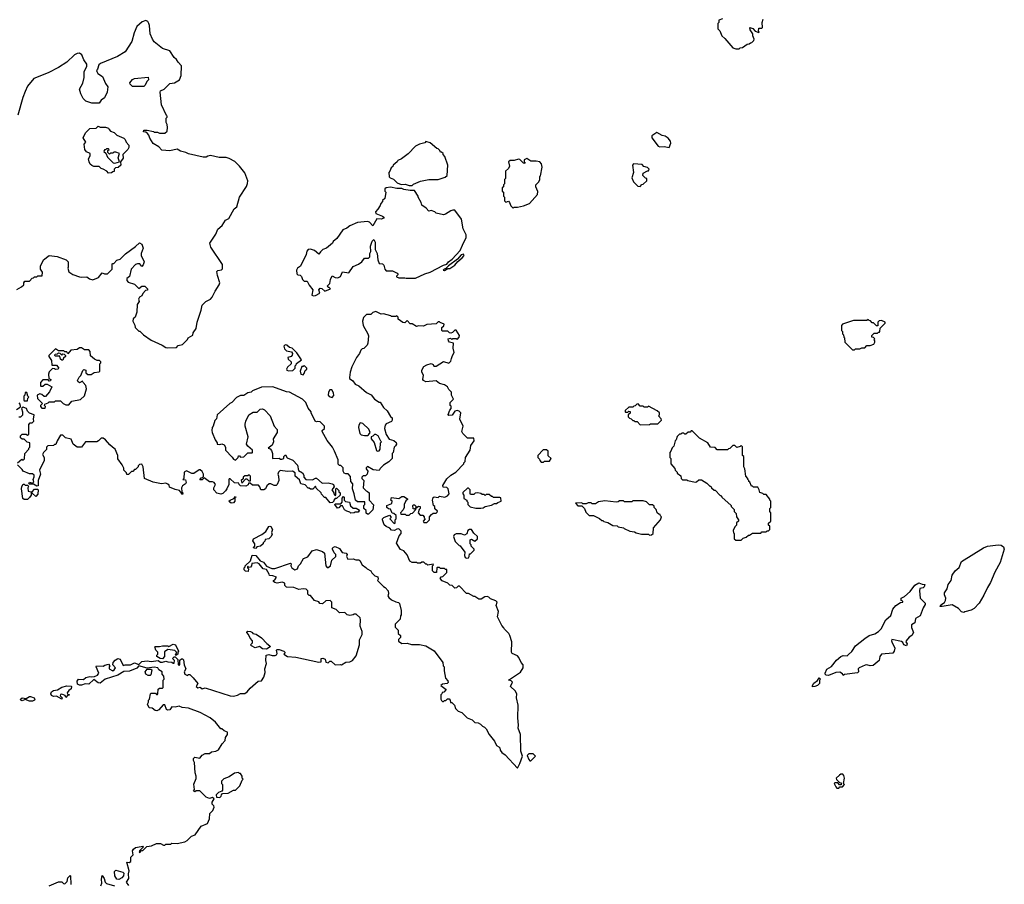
# Model space of a CAD drawing. Extents: x 2220520 to 2384350, y 721165 to 893491.
# Tile 155 of 256: x 2339351 to 2348815, y 773505 to 781811. Entities that reach past the tile are written whole.
import ezdxf

# ---------------------------------------------------------------- set-up
doc = ezdxf.new("R2010")
doc.units = 0

msp = doc.modelspace()

# ---------------------------------------------------------------- linework, layer by layer
at = {"layer": '0CON20XD'}
for points in [[(2340205, 779380), (2340240, 779415), (2340240, 779465), (2340245, 779470), (2340255, 779470), (2340285, 779500), (2340318.3, 779511.7), (2340367, 779563), (2340465, 779632.5), (2340503, 779667), (2340526.4, 779656.4), (2340536.7, 779615), (2340520, 779565), (2340520, 779545), (2340547.5, 779485), (2340537.5, 779455), (2340525, 779440), (2340507, 779467), (2340485, 779467.5), (2340465, 779460), (2340422.5, 779415), (2340407, 779343), (2340380, 779325), (2340380, 779305), (2340395, 779290), (2340455, 779270), (2340495, 779230), (2340525, 779252.5), (2340545, 779252.5), (2340555, 779250), (2340580, 779225), (2340578.3, 779211.7), (2340561.7, 779208.3), (2340535, 779180), (2340525, 779160), (2340503.6, 779146.4), (2340493, 779127), (2340500, 779105), (2340480, 779075), (2340477, 779003), (2340460, 778955), (2340443, 778937), (2340440, 778915), (2340457, 778877), (2340460, 778855), (2340495, 778820), (2340505, 778820), (2340540, 778785), (2340615, 778733.3), (2340720, 778685), (2340755, 778662.5), (2340775, 778657.5), (2340857, 778663), (2340875, 778680), (2340915, 778690), (2340965, 778740), (2340970, 778755), (2341015, 778780), (2341018.3, 778801.7), (2341047.5, 778845), (2341057.5, 778905), (2341095, 779020), (2341105, 779070), (2341140, 779105), (2341185, 779126.7), (2341202.5, 779145), (2341230, 779205), (2341270, 779265), (2341276, 779285), (2341251.4, 779355), (2341247, 779393), (2341255, 779402.5), (2341291.7, 779408.3), (2341300.7, 779419.3), (2341299.5, 779459.5), (2341187.5, 779625), (2341177.5, 779665), (2341235, 779750), (2341255, 779800), (2341296.4, 779833.6), (2341330, 779885), (2341360, 779900), (2341412.5, 779995), (2341437.5, 780015), (2341462.5, 780105), (2341531.7, 780208.3), (2341541.7, 780238.3), (2341542.5, 780265), (2341515, 780340), (2341463, 780403), (2341419.3, 780449.3), (2341365, 780477.5), (2341335, 780487.5), (2341268.3, 780488.3), (2341185, 780507.5), (2341158.3, 780501.7), (2341145, 780490), (2341115, 780490), (2340975, 780522.5), (2340947, 780537), (2340898.3, 780548.3), (2340865, 780567.5), (2340795, 780552.5), (2340718.3, 780558.3), (2340689.3, 780589.3), (2340633.6, 780623.6), (2340603.3, 780673.3), (2340593.6, 780703.6), (2340579.3, 780719.3), (2340565, 780730), (2340540, 780735), (2340545, 780750), (2340575, 780750), (2340637, 780737), (2340645, 780730), (2340675, 780730), (2340695, 780720), (2340745, 780720), (2340768.3, 780741.7), (2340772.5, 780775), (2340770, 780805), (2340760, 780825), (2340760, 780865), (2340770, 780875), (2340770, 780885), (2340761.7, 780891.7), (2340713, 780993), (2340700, 781115), (2340703.3, 781126.7), (2340740, 781145), (2340793, 781197), (2340840, 781205), (2340886.4, 781233.6), (2340903.3, 781275), (2340907.7, 781367.7), (2340875, 781402.5), (2340859.3, 781429.3), (2340837, 781447), (2340795, 781512.5), (2340723.9, 781533.9), (2340645, 781597.5), (2340626.7, 781625), (2340606.2, 781675), (2340600, 781755), (2340593.3, 781775), (2340583, 781793), (2340565, 781802.5), (2340529.3, 781790.7), (2340476.7, 781745), (2340450, 781685), (2340428, 781602), (2340365, 781502.5), (2340290.7, 781459.3), (2340128.3, 781391.7), (2340113, 781377), (2340100, 781335), (2340090, 781325), (2340093, 781313), (2340103.6, 781293.6), (2340147.5, 781265), (2340175, 781200), (2340200, 781165), (2340192.5, 781115), (2340165, 781060), (2340135, 781040), (2340115, 781010), (2340045, 781010), (2339988.3, 781028.3), (2339960, 781055), (2339938.3, 781098.3), (2339927.5, 781145), (2339957, 781203), (2339970, 781255), (2339972.5, 781315), (2339997, 781363), (2339997.5, 781385), (2339967.5, 781425), (2339947.5, 781475), (2339925, 781490), (2339905, 781487.5), (2339877, 781473), (2339805, 781402.5), (2339725, 781351.2), (2339625, 781301.2), (2339487.5, 781245), (2339426.4, 781173.6), (2339402.5, 781122.5), (2339380, 781065), (2339332.5, 780895)], [(2346105, 781820), (2346071.7, 781808.3), (2346070, 781785), (2346060, 781775), (2346060, 781725), (2346080, 781705), (2346100, 781655), (2346129.3, 781629.3), (2346205, 781540), (2346235, 781530), (2346265, 781530)], [(2346265, 781530), (2346275, 781540), (2346300, 781545), (2346343, 781577), (2346361.7, 781578.3), (2346375, 781590), (2346388.3, 781591.7), (2346408.3, 781611.7), (2346410, 781625), (2346397.5, 781655), (2346396.4, 781676.4), (2346372.5, 781715), (2346370, 781735), (2346398.3, 781728.3), (2346421.7, 781701.7), (2346455, 781690), (2346460, 781695), (2346452.5, 781702.5), (2346455, 781730), (2346485, 781730), (2346490, 781735), (2346487.5, 781785), (2346497.5, 781815)], [(2340545, 781170), (2340435, 781170), (2340411.7, 781191.7), (2340410, 781205), (2340435, 781237.5), (2340455, 781247.5), (2340585, 781260), (2340590, 781235), (2340571.7, 781218.3), (2340558.3, 781181.7), (2340545, 781170)], [(2340205, 780337.5), (2340187.5, 780355), (2340155, 780376.7), (2340133, 780383), (2340115, 780400), (2340065, 780402.5), (2340045, 780410), (2340027.5, 780425), (2340017.5, 780445), (2340012.5, 780475), (2340030, 780505), (2340030, 780525), (2339993.6, 780543.6), (2339977.5, 780565), (2339970, 780615), (2339987.5, 780635), (2339962.5, 780675), (2339983.9, 780726.1), (2340025, 780767.5), (2340085, 780770), (2340105, 780790), (2340125, 780780), (2340175, 780780), (2340205, 780770), (2340210, 780755), (2340225, 780740), (2340258.3, 780728.3), (2340285, 780702.5), (2340353, 780673), (2340365, 780660), (2340374.2, 780634.2), (2340400, 780605), (2340400, 780585), (2340390, 780565), (2340343, 780517), (2340345, 780480), (2340320, 780445), (2340322.5, 780415), (2340297, 780393), (2340271.7, 780388.3), (2340260, 780375), (2340258.3, 780351.7), (2340245, 780350), (2340235, 780340), (2340205, 780337.5)], [(2345595, 780582.5), (2345610, 780625), (2345605.9, 780645.9), (2345584.1, 780674.1), (2345555, 780693.3), (2345525, 780700), (2345475, 780726.7), (2345427.5, 780695), (2345426.7, 780675), (2345487.5, 780595), (2345505, 780588.8), (2345545, 780593.8), (2345595, 780582.5)], [(2343095, 780217.5), (2343125, 780220), (2343135, 780230), (2343205, 780260), (2343285, 780276.7), (2343375, 780277.5), (2343441.7, 780298.3), (2343460, 780315), (2343467.5, 780415), (2343437, 780497), (2343420, 780515), (2343420, 780525), (2343405, 780540), (2343395, 780540), (2343390, 780555), (2343375, 780570), (2343360, 780575), (2343295, 780630), (2343255, 780640), (2343245, 780630), (2343193, 780617), (2343155, 780597.5), (2343086.4, 780523.6), (2343020, 780475), (2342985, 780460), (2342980, 780445), (2342940, 780415), (2342938.3, 780401.7), (2342921.7, 780388.3), (2342910, 780355), (2342900, 780345), (2342902.5, 780302.5), (2342911.7, 780291.7), (2342945, 780280), (2342980, 780245), (2343017, 780227), (2343055, 780230), (2343095, 780217.5)], [(2340265, 780432.5), (2340310, 780445), (2340297.5, 780485), (2340310, 780525), (2340275, 780540), (2340255, 780540), (2340245, 780530), (2340225, 780530), (2340215, 780520), (2340200, 780535), (2340200, 780555), (2340210, 780565), (2340205, 780570), (2340185, 780570), (2340175, 780560), (2340165, 780560), (2340160, 780545), (2340178.3, 780528.3), (2340195, 780490), (2340250, 780435), (2340265, 780432.5)], [(2344095, 780000), (2344105, 780010), (2344135, 780010), (2344195, 780022.5), (2344250, 780045), (2344328.3, 780131.7), (2344331.7, 780161.7), (2344312.5, 780205), (2344312.5, 780225), (2344340, 780255), (2344350, 780275), (2344350, 780305), (2344357, 780313), (2344372.5, 780395), (2344367, 780427), (2344350, 780445), (2344315, 780452.5), (2344263, 780453), (2344225, 780476.7), (2344200, 780465), (2344200, 780445), (2344210, 780435), (2344205, 780430), (2344193.6, 780433.6), (2344157, 780467), (2344145, 780470), (2344105, 780460), (2344065, 780460), (2344050, 780445), (2344057.5, 780405), (2344048.3, 780381.7), (2344020, 780355), (2344020, 780285), (2344012.5, 780275), (2344010, 780235), (2344000, 780225), (2344000, 780205), (2343990, 780195), (2343990, 780165), (2344000, 780155), (2344000, 780115), (2344010, 780105), (2344011.7, 780071.7), (2344025, 780060), (2344048.3, 780068.3), (2344060, 780055), (2344071.7, 780021.7), (2344095, 780000)], [(2345315, 780210), (2345331.7, 780228.3), (2345345, 780230), (2345380, 780265), (2345380, 780285), (2345365, 780290), (2345340, 780315), (2345343.3, 780336.7), (2345385, 780360), (2345395, 780360), (2345400, 780375), (2345385, 780390), (2345351.7, 780401.7), (2345335, 780420), (2345252.5, 780427.5), (2345240, 780415), (2345250, 780345), (2345233.6, 780293.6), (2345250, 780255), (2345291.7, 780211.7), (2345315, 780210)], [(2342175, 779157.5), (2342195, 779163.3), (2342237.5, 779185), (2342227.5, 779215), (2342238.3, 779231.7), (2342255, 779230), (2342285, 779203.3), (2342340, 779225), (2342325, 779240), (2342315, 779240), (2342310, 779255), (2342331.7, 779278.3), (2342337.5, 779315), (2342355, 779350), (2342385, 779333.3), (2342408.3, 779331.7), (2342436, 779344), (2342455, 779390), (2342515, 779380), (2342555, 779440), (2342607, 779463), (2342640, 779485), (2342665, 779520), (2342705, 779520), (2342717, 779533), (2342717.5, 779565), (2342727.5, 779585), (2342723.6, 779636.4), (2342740, 779685), (2342755, 779700), (2342767.5, 779675), (2342767.5, 779605), (2342786.4, 779566.4), (2342793.3, 779505), (2342805, 779470), (2342840, 779465), (2342851.7, 779451.7), (2342860, 779415), (2342875, 779400), (2342935, 779397.5), (2342980, 779375), (2342990, 779365), (2342971.7, 779348.3), (2342971.7, 779341.7), (2342995, 779332.5), (2343053, 779333), (2343065, 779327.5), (2343155, 779328.8), (2343245, 779371.2), (2343295, 779386.2), (2343425, 779453.8), (2343457.5, 779462.5), (2343474.1, 779485.9), (2343508, 779512), (2343586.2, 779593.8), (2343606, 779644), (2343641.7, 779718.3), (2343642.5, 779745), (2343613.6, 779803.6), (2343597.5, 779895), (2343535, 779980), (2343515, 779982.5), (2343495, 779976.7), (2343445, 779942.5), (2343425, 779937.5), (2343353, 779953), (2343340, 779965), (2343307, 779977), (2343283, 779973), (2343259.3, 779999.3), (2343215, 780030), (2343210, 780055), (2343182.5, 780105), (2343182.5, 780115), (2343145, 780170), (2343105, 780170), (2343045, 780180.8), (2343025, 780190), (2342975, 780188.8), (2342915, 780202.5), (2342875, 780197.5), (2342860, 780185), (2342860, 780165), (2342870, 780155), (2342860, 780095), (2342840, 780075), (2342840, 780065), (2342823, 780047), (2342817.5, 780025), (2342795, 779990), (2342770, 779965), (2342775, 779950), (2342840, 779925), (2342850, 779915), (2342850, 779905), (2342825.9, 779894.1), (2342785, 779897.5), (2342745, 779830), (2342713.3, 779865), (2342695, 779873.8), (2342597, 779863), (2342525, 779832.5), (2342495, 779807.5), (2342457, 779793), (2342399.3, 779710.7), (2342365, 779680), (2342356.4, 779663.6), (2342300, 779615), (2342265, 779602.5), (2342241.7, 779581.7), (2342225, 779560), (2342185, 779593.3), (2342145, 779606.7), (2342125, 779603.3), (2342112.3, 779587.7), (2342103.3, 779555), (2342050, 779445), (2342022.5, 779425), (2342012.5, 779405), (2342015, 779370), (2342025, 779360), (2342048.3, 779358.3), (2342060, 779345), (2342070, 779315), (2342085, 779300), (2342115, 779300), (2342135, 779260), (2342170, 779215), (2342160, 779165), (2342175, 779157.5)], [(2339325, 779220), (2339370, 779245), (2339390, 779265), (2339390, 779285), (2339401.7, 779298.3), (2339445, 779300), (2339471.7, 779328.3), (2339485, 779330), (2339495, 779340), (2339515, 779340), (2339525, 779350), (2339568.3, 779351.7), (2339570, 779385), (2339550, 779415), (2339550, 779445), (2339580, 779505), (2339633.6, 779546.4), (2339710, 779535), (2339797.5, 779505), (2339817.5, 779485), (2339817.5, 779435), (2339812.5, 779425), (2339825, 779390), (2339863, 779363), (2339925, 779342.5), (2339945, 779337.5), (2339995, 779342.5), (2340023.3, 779323.3), (2340055, 779312.5), (2340110, 779335), (2340145, 779380), (2340165, 779370), (2340195, 779370), (2340205, 779380)], [(2343435, 779403.3), (2343465, 779420), (2343485, 779422.5), (2343535, 779452.5), (2343561.2, 779488.8), (2343605, 779522.5), (2343622.5, 779545), (2343618.3, 779558.3), (2343595, 779552.5), (2343559.3, 779510.7), (2343471.7, 779448.3), (2343448.3, 779421.7), (2343430, 779415), (2343420, 779405), (2343435, 779403.3)], [(2343957, 774827), (2343967, 774817), (2343970, 774795), (2343985, 774770), (2344018.3, 774748.3), (2344135, 774620), (2344160, 774665), (2344182.5, 774735), (2344168.8, 774785), (2344163.3, 774945), (2344142.5, 775005), (2344146.7, 775035), (2344140, 775105), (2344143.3, 775225), (2344126.7, 775295), (2344130, 775335), (2344112.5, 775365), (2344070, 775405), (2344087, 775447), (2344075, 775460), (2344050, 775465), (2344166.4, 775543.6), (2344190, 775585), (2344190, 775615), (2344170, 775635), (2344150, 775685), (2344135, 775700), (2344085, 775722.5), (2344077.5, 775735), (2344082.5, 775835), (2344062.5, 775895), (2344053, 775913), (2344010, 775955), (2344005, 775970), (2343985, 775990), (2343943.3, 776075), (2343952.5, 776125), (2343932.5, 776185), (2343940, 776215), (2343927, 776227), (2343875, 776247.5), (2343860, 776265), (2343845, 776270), (2343823, 776267), (2343787, 776243), (2343763, 776243), (2343725, 776270), (2343715, 776270), (2343665, 776300), (2343645, 776300), (2343578.3, 776368.3), (2343565, 776370), (2343548.3, 776351.7), (2343535, 776350), (2343507, 776377), (2343485, 776380), (2343467, 776397), (2343411.7, 776421.7), (2343391.7, 776441.7), (2343401.7, 776458.3), (2343418.3, 776461.7), (2343458.3, 776501.7), (2343458.3, 776528.3), (2343445, 776530), (2343435, 776540), (2343395, 776540), (2343385, 776550), (2343365, 776550), (2343360, 776545), (2343358.3, 776501.7), (2343335, 776500), (2343320, 776515), (2343320, 776565), (2343330, 776575), (2343325, 776580), (2343275, 776570), (2343265, 776580), (2343255, 776580), (2343235, 776600), (2343215, 776600), (2343205, 776590), (2343175, 776590), (2343165, 776597.5), (2343125, 776597.5), (2343100.7, 776610.7), (2343075, 776670), (2343045, 776707.5), (2343010.7, 776720.7), (2342973, 776783), (2342998.3, 776851.7), (2343017.5, 776875), (2343018.3, 776898.3), (2342995, 776920), (2342975, 776917.5), (2342955, 776902.5), (2342925, 776907.5), (2342910, 776925), (2342872.7, 776942.7), (2342855, 776960), (2342840, 777005), (2342840, 777015), (2342851.7, 777028.3), (2342905, 777050), (2342920, 777035), (2342920, 777025), (2342910, 777015), (2342951.7, 776971.7), (2342960, 776975), (2342960, 777005), (2342970, 777015), (2342968.3, 777048.3), (2342948.3, 777068.3), (2342931.7, 777071.7), (2342915, 777110), (2342895, 777112.5), (2342880, 777125), (2342880, 777145), (2342927, 777163), (2342930, 777185), (2342920, 777195), (2342925, 777220), (2342995, 777212.5), (2343025, 777230), (2343045, 777230), (2343078.3, 777208.3), (2343078.3, 777201.7), (2343061.7, 777188.3), (2343047.5, 777155), (2343047.5, 777125), (2343038.3, 777101.7), (2343010, 777075), (2343015, 777060), (2343055, 777060), (2343065, 777050), (2343095, 777050), (2343111.7, 777068.3), (2343128.3, 777071.7), (2343160, 777105), (2343160, 777120), (2343145, 777110), (2343131.7, 777111.7), (2343130, 777145), (2343135, 777150), (2343145, 777150), (2343158.3, 777138.3), (2343160, 777120), (2343183, 777137), (2343200, 777135), (2343200, 777115), (2343190, 777105), (2343180, 777075), (2343201.7, 777051.7), (2343225, 777050), (2343240, 777035), (2343240, 777025), (2343250, 777015), (2343230, 776995), (2343235, 776980), (2343265, 776980), (2343290, 777005), (2343290, 777035), (2343310.7, 777059.3), (2343325, 777070), (2343355, 777070), (2343365, 777080), (2343368.3, 777088.3), (2343341.7, 777111.7), (2343340, 777135), (2343330, 777145), (2343317.5, 777195), (2343325, 777220), (2343335, 777227.5), (2343375, 777220), (2343385, 777232.5), (2343436.1, 777223.9), (2343463.3, 777236.7), (2343480, 777255), (2343470, 777305), (2343457, 777317), (2343420, 777320), (2343417.5, 777335), (2343458.3, 777401.7), (2343494.2, 777435.8), (2343542.5, 777465), (2343620, 777545), (2343620, 777555), (2343631.7, 777568.3), (2343637.5, 777605), (2343680, 777675), (2343688.3, 777721.7), (2343720, 777765), (2343715, 777790), (2343655, 777790), (2343610, 777835), (2343602.5, 777855), (2343612.5, 777905), (2343582.5, 777975), (2343590, 778035), (2343575, 778050), (2343555, 778057.5), (2343535, 778050), (2343507, 778013), (2343475, 778010), (2343468.3, 778018.3), (2343485, 778060), (2343500, 778075), (2343497, 778097), (2343490, 778105), (2343490, 778135), (2343520, 778165), (2343502.5, 778205), (2343501.7, 778231.7), (2343475, 778260), (2343462.5, 778285), (2343435, 778303.3), (2343385, 778316.7), (2343355, 778341.2), (2343255, 778332.5), (2343233.6, 778343.6), (2343227.5, 778355), (2343232.5, 778395), (2343217.5, 778425), (2343217, 778443), (2343235, 778480), (2343263, 778497), (2343305, 778507.5), (2343325, 778500), (2343333, 778483), (2343355, 778482.5), (2343425, 778527.5), (2343477, 778513), (2343495, 778530), (2343503, 778557), (2343510, 778585), (2343527.5, 778615), (2343517.5, 778655), (2343520, 778705), (2343483.6, 778713.6), (2343473.3, 778725), (2343470, 778745), (2343491.7, 778751.7), (2343505, 778740), (2343515, 778750), (2343545, 778750), (2343555, 778740), (2343575, 778760), (2343577, 778777), (2343545, 778830), (2343535, 778830), (2343510, 778805), (2343495, 778800), (2343483, 778803), (2343465, 778820), (2343415, 778820), (2343410, 778825), (2343410, 778855), (2343428.3, 778871.7), (2343430, 778885), (2343391.7, 778901.7), (2343385, 778910), (2343375, 778910), (2343355, 778890), (2343265, 778882.5), (2343231.7, 778868.3), (2343185, 778870), (2343165, 778862.5), (2343125, 778890), (2343105, 778890), (2343075, 778920), (2343051.7, 778898.3), (2343035, 778902.5), (2342990, 778935), (2342990, 778955), (2342975, 778967.5), (2342965, 778960), (2342925, 778960), (2342917, 778967), (2342846.7, 778986.7), (2342825, 778983.3), (2342775, 779007.5), (2342745, 779000), (2342725, 778980), (2342685, 778980), (2342655, 778950), (2342647.5, 778915), (2342653.6, 778873.6), (2342697.5, 778795), (2342702.5, 778775), (2342697, 778703), (2342690, 778685), (2342658.3, 778651.7), (2342641.7, 778648.3), (2342630, 778635), (2342617, 778603), (2342587.5, 778565), (2342543.3, 778475), (2342527.5, 778425), (2342520, 778375), (2342522.5, 778365), (2342551.7, 778341.7), (2342575, 778310), (2342610, 778295), (2342685, 778230), (2342728.3, 778208.3), (2342760, 778165), (2342805, 778137.5), (2342816.7, 778136.7), (2342847, 778087), (2342883.3, 778055), (2342915, 778000), (2342930, 777985), (2342930, 777965), (2342925, 777950), (2342875, 777927.5), (2342862.5, 777915), (2342856.7, 777885), (2342873.3, 777825), (2342901.7, 777781.7), (2342948.3, 777768.3), (2342968.3, 777748.3), (2342972.5, 777735), (2342963.6, 777716.4), (2342950, 777705), (2342940, 777655), (2342930, 777645), (2342930, 777595), (2342900, 777565), (2342847, 777533), (2342815, 777500), (2342805, 777480), (2342748.3, 777488.3), (2342695, 777520), (2342680, 777505), (2342680, 777495), (2342697.5, 777475), (2342692.5, 777445), (2342675, 777430), (2342651.7, 777428.3), (2342640, 777415), (2342640, 777405), (2342660, 777385), (2342653, 777313), (2342680, 777285), (2342695, 777280), (2342710, 777265), (2342710, 777195), (2342751.7, 777151.7), (2342747, 777103), (2342705, 777060), (2342695, 777060), (2342681.7, 777071.7), (2342680, 777095), (2342660, 777115), (2342660, 777145), (2342670, 777155), (2342668.3, 777178.3), (2342598.3, 777178.3), (2342577.5, 777195), (2342567.5, 777255), (2342550, 777305), (2342551.7, 777351.7), (2342532.5, 777375), (2342531.7, 777421.7), (2342507, 777447), (2342485, 777447.5), (2342470, 777455), (2342460, 777475), (2342460, 777505), (2342438.3, 777528.3), (2342425, 777530), (2342411.7, 777541.7), (2342411.7, 777581.7), (2342377.5, 777665), (2342357.5, 777705), (2342305, 777770), (2342260, 777855), (2342260, 777865), (2342280, 777885), (2342280, 777905), (2342238.3, 777948.3), (2342215, 777952.5), (2342205, 777947.5), (2342192.5, 777955), (2342153.3, 778033.3), (2342152.5, 778045), (2342125, 778080), (2342102.5, 778135), (2342070, 778165), (2341945, 778232.5), (2341915, 778237.5), (2341783, 778283), (2341675, 778282.5), (2341590, 778245), (2341577, 778233), (2341543, 778227), (2341505, 778200), (2341475, 778202.5), (2341435, 778182.5), (2341390, 778135), (2341370, 778125), (2341250, 778015), (2341241.7, 777978.3), (2341228.3, 777961.7), (2341210, 777905), (2341200, 777895), (2341197.5, 777865), (2341200, 777845), (2341230, 777775), (2341250, 777745), (2341250, 777735), (2341275, 777730), (2341295, 777737.5), (2341316.4, 777726.4), (2341330, 777705), (2341330, 777675), (2341395, 777610), (2341405, 777590), (2341425, 777580), (2341450, 777605), (2341455, 777620), (2341465, 777620), (2341475, 777610), (2341507, 777613), (2341545, 777650), (2341585, 777650), (2341590, 777655), (2341590, 777675), (2341543.6, 777713.6), (2341532.5, 777735), (2341546.4, 777803.6), (2341517.5, 777905), (2341517.5, 777925), (2341523.3, 777955), (2341553.9, 778016.1), (2341595, 778042.5), (2341635, 778042.5), (2341661.2, 778068.8), (2341685, 778073.3), (2341705, 778063.3), (2341760, 778005)], [(2347375, 778640), (2347385, 778650), (2347425, 778650), (2347445, 778660), (2347475, 778660), (2347495, 778680), (2347525, 778680), (2347560, 778695), (2347570, 778715), (2347570, 778725), (2347560, 778735), (2347570, 778745), (2347558.3, 778758.3), (2347541.7, 778761.7), (2347541.7, 778778.3), (2347565, 778800), (2347595, 778800), (2347605, 778810), (2347615, 778810), (2347620, 778815), (2347621.7, 778848.3), (2347670, 778895), (2347670, 778905), (2347635, 778920), (2347613, 778917), (2347600, 778905), (2347598.3, 778871.7), (2347585, 778870), (2347558.3, 778898.3), (2347545, 778900), (2347528.3, 778918.3), (2347515, 778920), (2347505, 778930), (2347495, 778920), (2347365, 778920), (2347260, 778885), (2347250, 778875), (2347250, 778825), (2347260, 778815), (2347260, 778795), (2347270, 778785), (2347273, 778763), (2347280, 778755), (2347282.5, 778715), (2347355, 778640), (2347375, 778640)], [(2341935, 778436.7), (2341975, 778442.5), (2342000, 778465), (2342000, 778485), (2342010, 778495), (2342011.7, 778508.3), (2342060, 778545), (2342015, 778610), (2341970, 778655), (2341943, 778663), (2341920, 778685), (2341903, 778687), (2341890, 778675), (2341895, 778650), (2341915, 778630), (2341965, 778620), (2341972.5, 778605), (2341971.7, 778588.3), (2341960, 778575), (2341930, 778565), (2341931.7, 778551.7), (2341960, 778525), (2341960, 778505), (2341925, 778472.5), (2341916.7, 778455), (2341920, 778445), (2341935, 778436.7)], [(2339595, 778080), (2339600, 778095), (2339590, 778105), (2339591.7, 778118.3), (2339625, 778130), (2339635, 778140), (2339685, 778140), (2339695, 778150), (2339745, 778150), (2339770, 778125), (2339795, 778112.5), (2339825, 778112.5), (2339853, 778147), (2339935, 778162.5), (2339975, 778197.5), (2339992.5, 778265), (2339987, 778297), (2339960, 778325), (2339955, 778340), (2339925, 778322.5), (2339910, 778335), (2339907.5, 778345), (2339923, 778377), (2339938.3, 778391.7), (2339958.3, 778441.7), (2339968.3, 778451.7), (2339987.5, 778445), (2339988.3, 778418.3), (2340005, 778402.5), (2340037, 778403), (2340068.3, 778421.7), (2340115, 778430), (2340120, 778435), (2340120, 778505), (2340130, 778515), (2340130, 778525), (2340118.3, 778538.3), (2340095, 778537.5), (2340069.3, 778549.3), (2340031.7, 778581.7), (2340030, 778625), (2340015, 778640), (2339975, 778640), (2339945, 778660), (2339925, 778660), (2339905, 778642.5), (2339843, 778637), (2339815, 778600), (2339805, 778620), (2339785, 778620), (2339775, 778630), (2339725, 778630), (2339695, 778650), (2339630, 778585), (2339630, 778575), (2339657, 778537), (2339661.7, 778491.7), (2339705, 778492.5), (2339727.5, 778465), (2339717, 778453), (2339695, 778450), (2339687, 778457), (2339665, 778460), (2339633, 778427), (2339627.5, 778405), (2339630, 778365), (2339650, 778355), (2339648.3, 778341.7), (2339635, 778340), (2339625, 778350), (2339575, 778350), (2339550, 778325), (2339550, 778295), (2339555, 778290), (2339575, 778290), (2339595, 778310), (2339615, 778310), (2339660, 778285), (2339637.5, 778235), (2339598.3, 778191.7), (2339585, 778190), (2339565, 778210), (2339545, 778217.5), (2339520, 778205), (2339521.7, 778171.7), (2339570, 778125), (2339550, 778105), (2339550, 778095), (2339565, 778080), (2339595, 778080)], [(2339765, 778540), (2339755, 778540), (2339745, 778550), (2339738.3, 778578.3), (2339695, 778580), (2339690, 778585), (2339691.7, 778598.3), (2339715, 778600), (2339725, 778610), (2339738.3, 778608.3), (2339755, 778590), (2339765, 778600), (2339778.3, 778598.3), (2339790, 778585), (2339790, 778575), (2339771.7, 778558.3), (2339765, 778540)], [(2342075, 778400), (2342087, 778413), (2342095, 778440), (2342110, 778455), (2342110, 778465), (2342085, 778490), (2342075, 778480), (2342061.7, 778478.3), (2342046.7, 778435), (2342055, 778407.5), (2342075, 778400)], [(2339425, 778150), (2339430, 778175), (2339440, 778185), (2339430, 778195), (2339418.3, 778228.3), (2339405, 778230), (2339400, 778205), (2339390, 778195), (2339390, 778155), (2339395, 778150), (2339425, 778150)], [(2342355, 778182.5), (2342369.3, 778200.7), (2342366.4, 778226.4), (2342350, 778255), (2342333, 778257), (2342318.3, 778231.7), (2342317.5, 778205), (2342325, 778192.5), (2342355, 778182.5)], [(2339320, 778065), (2339355, 778090), (2339360, 778095), (2339357, 778117), (2339345, 778130)], [(2345315, 777920), (2345405, 777922.5), (2345415, 777930), (2345485, 777930), (2345520, 777965), (2345518.3, 777978.3), (2345490, 778005), (2345500, 778015), (2345500, 778035), (2345480, 778055), (2345395, 778100), (2345385, 778090), (2345355, 778090), (2345345, 778100), (2345315, 778100), (2345295, 778120), (2345281.7, 778118.3), (2345268.3, 778101.7), (2345255, 778100), (2345245, 778090), (2345205, 778090), (2345171.7, 778058.3), (2345170, 778045), (2345175, 778040), (2345195, 778040), (2345205, 778050), (2345218.3, 778048.3), (2345218.3, 778031.7), (2345200, 778015), (2345200, 777995), (2345211.7, 777981.7), (2345228.3, 777978.3), (2345245, 777960), (2345255, 777960), (2345265, 777950), (2345285, 777950), (2345315, 777920)], [(2339330, 777555), (2339371.7, 777588.3), (2339385, 777580), (2339397.5, 777592.5), (2339400, 777645), (2339440, 777685), (2339440, 777695), (2339450, 777705), (2339450, 777745), (2339423, 777753), (2339395, 777780), (2339375, 777780), (2339360, 777795), (2339360, 777815), (2339375, 777830), (2339415, 777830), (2339425, 777820), (2339440, 777825), (2339438.3, 777921.7), (2339453, 777937), (2339471.7, 777938.3), (2339487, 777953), (2339482.5, 777975), (2339490, 778015), (2339445, 778032.5), (2339425, 778050), (2339416.4, 778076.4), (2339385, 778090), (2339370, 778075), (2339377.5, 778045), (2339377, 778013), (2339358.3, 777991.7), (2339343, 777993)], [(2341760, 778005), (2341797.5, 777905), (2341827.5, 777875), (2341827.5, 777845), (2341787.5, 777785), (2341790, 777755), (2341777, 777723), (2341740, 777695), (2341758.3, 777688.3), (2341771.7, 777671.7), (2341780, 777645), (2341780, 777595), (2341845, 777600), (2341858.3, 777588.3), (2341871.7, 777588.3), (2341890, 777595), (2341890, 777615), (2341905, 777630), (2341921.7, 777601.7), (2341975, 777580), (2342023, 777533), (2342031.7, 777481.7), (2342069.3, 777459.3), (2342082.5, 777435), (2342082.5, 777415), (2342100, 777395), (2342165, 777390), (2342193, 777407), (2342205, 777407.5), (2342258.3, 777358.3), (2342315, 777362.5), (2342355, 777353.3), (2342366.1, 777346.1), (2342372.5, 777325), (2342352.5, 777295), (2342370, 777265), (2342370, 777255), (2342385, 777240), (2342390, 777245), (2342390, 777305), (2342395, 777310), (2342418.3, 777288.3), (2342420, 777275), (2342430, 777265), (2342430, 777245), (2342395, 777210), (2342385, 777210), (2342370, 777195), (2342370, 777185), (2342358.3, 777171.7), (2342335, 777170), (2342295, 777220), (2342281.7, 777221.7), (2342251.7, 777251.7), (2342250, 777265), (2342201.7, 777311.7), (2342195, 777330), (2342168.3, 777301.7), (2342145, 777300), (2342135, 777310), (2342125, 777310), (2342095, 777342.5), (2342055, 777352.5), (2342039.3, 777389.3), (2342000, 777425), (2341998.3, 777458.3), (2341973, 777473), (2341925, 777470), (2341855, 777480), (2341840, 777465), (2341832.5, 777445), (2341840, 777425), (2341842.5, 777385), (2341825, 777347.5), (2341815, 777337.5), (2341797, 777337), (2341765, 777352.5), (2341748.3, 777351.7), (2341727, 777333), (2341712.5, 777305), (2341697.5, 777295), (2341670, 777295), (2341660, 777325), (2341645, 777340), (2341588.3, 777338.3), (2341565, 777360), (2341551.7, 777358.3), (2341546.7, 777343.3), (2341525, 777330), (2341473, 777333), (2341460, 777345), (2341458.3, 777358.3), (2341415, 777362.5), (2341375, 777400), (2341365, 777400), (2341360, 777395), (2341360, 777345), (2341343.8, 777305), (2341328.8, 777285), (2341305, 777260), (2341286.1, 777253.9), (2341245, 777261.2), (2341216.7, 777295), (2341216.7, 777315), (2341232.5, 777345), (2341220, 777365), (2341205, 777372.5), (2341175, 777372.5), (2341125, 777410), (2341105, 777390), (2341081.7, 777391.7), (2341095, 777410), (2341108.3, 777411.7), (2341117.5, 777422.5), (2341117.5, 777445), (2341105, 777470), (2341087, 777487), (2341075, 777487.5), (2341025, 777452.5), (2341005, 777452.5), (2340955, 777477.5), (2340932.5, 777465), (2340930, 777405), (2340920, 777395), (2340945, 777390), (2340952.5, 777365), (2340945, 777352.5), (2340917, 777333), (2340907.5, 777315), (2340910, 777275), (2340920, 777265), (2340915, 777250), (2340888.3, 777288.3), (2340845, 777297.5), (2340791.7, 777321.7), (2340788.3, 777338.3), (2340775, 777350), (2340755, 777357.5), (2340715, 777353.3), (2340635, 777367.5), (2340550, 777405), (2340537.5, 777515), (2340525, 777540), (2340501.7, 777538.3), (2340490, 777525), (2340490, 777515), (2340465, 777490), (2340455, 777490), (2340438.3, 777471.7), (2340425, 777470), (2340398.3, 777441.7), (2340381.7, 777441.7), (2340378.3, 777458.3), (2340353, 777483), (2340351.7, 777501.7), (2340337.5, 777535), (2340293, 777593), (2340293.3, 777625), (2340267.5, 777685), (2340243.6, 777703.6), (2340216.1, 777726.1), (2340176.4, 777776.4), (2340155, 777790), (2340135, 777790), (2340110, 777765), (2340093, 777757), (2339983, 777757), (2339946.1, 777703.9), (2339905, 777703.3), (2339866.7, 777735), (2339845, 777780), (2339793, 777793), (2339765, 777820), (2339745, 777820), (2339710, 777765), (2339698.3, 777731.7), (2339685, 777730), (2339675, 777720), (2339621.7, 777718.3), (2339610, 777705), (2339608.3, 777681.7), (2339580, 777655), (2339570, 777635), (2339587.5, 777605), (2339587.5, 777575), (2339542.5, 777485), (2339550, 777445), (2339530, 777385), (2339528.3, 777331.7), (2339515, 777330), (2339485, 777350), (2339445, 777350), (2339440, 777355), (2339445, 777370), (2339475, 777360), (2339488.3, 777371.7), (2339480, 777395), (2339491.7, 777418.3), (2339490, 777435), (2339475, 777447.5), (2339445, 777447.5), (2339385, 777472.5), (2339375, 777490), (2339330, 777535)], [(2342693.6, 777816.4), (2342705, 777822.5), (2342720, 777845), (2342706.1, 777876.1), (2342650.5, 777930.5), (2342625, 777937.5), (2342612.5, 777917.5), (2342608.6, 777895), (2342621.2, 777835), (2342634.3, 777824.3), (2342665, 777817.5), (2342693.6, 777816.4)], [(2342786.4, 777666.4), (2342805, 777670), (2342816.7, 777685), (2342820, 777745), (2342830, 777755), (2342821.7, 777761.7), (2342797.5, 777815), (2342775, 777827.5), (2342763, 777827), (2342745, 777810), (2342730, 777805), (2342730, 777785), (2342758.8, 777748.8), (2342781.2, 777671.2), (2342786.4, 777666.4)], [(2346285, 776810), (2346305, 776830), (2346335, 776840), (2346355, 776860), (2346365, 776860), (2346395, 776880), (2346475, 776880), (2346485, 776890), (2346525, 776890), (2346535, 776900), (2346548.3, 776901.7), (2346560, 776915), (2346560, 776945), (2346550, 776955), (2346550, 776975), (2346570, 776995), (2346570, 777075), (2346560, 777085), (2346560, 777115), (2346570, 777125), (2346570, 777185), (2346560, 777195), (2346560, 777205), (2346525, 777250), (2346505, 777250), (2346495, 777260), (2346465, 777270), (2346460, 777295), (2346445, 777320), (2346405, 777320), (2346395, 777330), (2346385, 777330), (2346368.3, 777368.3), (2346360, 777375), (2346360, 777385), (2346350, 777395), (2346350, 777405), (2346330, 777425), (2346320, 777495), (2346310, 777515), (2346310, 777615), (2346300, 777625), (2346298.3, 777708.3), (2346285, 777720), (2346275, 777710), (2346245, 777700), (2346225, 777720), (2346205, 777720), (2346178.3, 777691.7), (2346165, 777690), (2346155, 777680), (2346055, 777680), (2346035, 777700), (2345990, 777705), (2345966.4, 777746.4), (2345885, 777790), (2345815, 777860), (2345805, 777860), (2345795, 777850), (2345775, 777850), (2345755, 777830), (2345745, 777830), (2345735, 777840), (2345715, 777840), (2345705, 777830), (2345691.7, 777828.3), (2345671.7, 777808.3), (2345660, 777775), (2345650, 777765), (2345640, 777715), (2345621.7, 777698.3), (2345610, 777665), (2345600, 777655), (2345600, 777605), (2345610, 777595), (2345610, 777545), (2345648.3, 777498.3), (2345650, 777485), (2345670, 777465), (2345670, 777455), (2345705, 777430), (2345710, 777405), (2345721.7, 777391.7), (2345765, 777390), (2345773, 777383), (2345845, 777370), (2345857, 777373), (2345878.3, 777391.7), (2345905, 777390), (2345955, 777357.5), (2345985, 777330), (2345995, 777330), (2346000, 777315), (2346025, 777290), (2346035, 777290), (2346085, 777240), (2346095, 777240), (2346100, 777225), (2346190, 777145), (2346190, 777135), (2346220, 777105), (2346220, 777085), (2346237, 777067), (2346240, 777035), (2346260, 777005), (2346260, 776995), (2346241.7, 776978.3), (2346240, 776955), (2346225, 776940), (2346210, 776905), (2346213, 776883), (2346220, 776875), (2346220, 776825), (2346235, 776810), (2346285, 776810)], [(2344385, 777560), (2344395, 777570), (2344445, 777570), (2344460, 777595), (2344431.7, 777621.7), (2344430, 777665), (2344415, 777680), (2344381.7, 777678.3), (2344330, 777625), (2344330, 777605), (2344348.3, 777588.3), (2344350, 777575), (2344365, 777560), (2344385, 777560)], [(2341485, 777360), (2341525, 777400), (2341535, 777400), (2341555, 777380), (2341568.3, 777381.7), (2341570, 777425), (2341558.3, 777438.3), (2341545, 777430), (2341515, 777430), (2341500, 777415), (2341498.3, 777401.7), (2341480, 777385), (2341485, 777360)], [(2339425, 777202.5), (2339393, 777203), (2339383, 777213), (2339370, 777305), (2339373, 777327), (2339385, 777350), (2339395, 777350), (2339405, 777340), (2339428.3, 777338.3), (2339437.5, 777327.5), (2339430, 777315), (2339433, 777283), (2339460, 777275), (2339460, 777245), (2339445, 777220), (2339425, 777202.5)], [(2339505, 777230), (2339471.7, 777261.7), (2339470, 777275), (2339495, 777300), (2339525, 777300), (2339530, 777295), (2339527, 777253), (2339505, 777230)], [(2343785, 777117.5), (2343805, 777123.3), (2343825.9, 777134.1), (2343885, 777146.7), (2343915, 777162.5), (2343935, 777163.3), (2343946.4, 777173.6), (2343980, 777185), (2343975, 777217.5), (2343965, 777222.5), (2343905, 777220), (2343895, 777230), (2343885, 777230), (2343865, 777250), (2343835, 777250), (2343825, 777240), (2343815, 777250), (2343795, 777250), (2343785, 777260), (2343755, 777267.5), (2343728.3, 777261.7), (2343715, 777250), (2343685, 777250), (2343680, 777255), (2343680, 777295), (2343665, 777310), (2343655, 777310), (2343611.7, 777268.3), (2343610, 777255), (2343620, 777245), (2343621.7, 777211.7), (2343650, 777195), (2343650, 777185), (2343660, 777175), (2343660, 777155), (2343681.7, 777131.7), (2343735, 777117.5), (2343785, 777117.5)], [(2341385, 777167.5), (2341370, 777175), (2341363, 777187), (2341373, 777197), (2341408.3, 777211.7), (2341425, 777230), (2341430, 777225), (2341420, 777220), (2341420, 777185), (2341405, 777170), (2341385, 777167.5)], [(2342535, 777070), (2342525, 777080), (2342495, 777090), (2342473.6, 777103.6), (2342455, 777140), (2342435, 777140), (2342418.3, 777121.7), (2342405, 777120), (2342380, 777155), (2342385, 777160), (2342438.3, 777161.7), (2342450, 777175), (2342450, 777215), (2342465, 777230), (2342470, 777225), (2342470, 777195), (2342481.7, 777181.7), (2342520, 777175), (2342531.7, 777141.7), (2342555, 777120), (2342585, 777120), (2342618.3, 777098.3), (2342605, 777080), (2342575, 777080), (2342565, 777072.5), (2342535, 777070)], [(2345405, 776860), (2345425, 776862.5), (2345440, 776875), (2345441.7, 776928.3), (2345510, 777005), (2345520, 777035), (2345510, 777045), (2345508.3, 777058.3), (2345495, 777060), (2345480, 777075), (2345470, 777105), (2345450, 777125), (2345448.3, 777138.3), (2345435, 777150), (2345405, 777150), (2345375, 777180), (2345345, 777190), (2345245, 777190), (2345235, 777180), (2345165, 777180), (2345155, 777190), (2345115, 777190), (2345105, 777180), (2345085, 777177.5), (2344975, 777187.5), (2344915, 777180), (2344885, 777160), (2344855, 777160), (2344845, 777170), (2344815, 777170), (2344795, 777160), (2344765, 777160), (2344755, 777170), (2344693, 777167), (2344715, 777142.5), (2344755, 777140), (2344780, 777115), (2344791.7, 777081.7), (2344825, 777047.5), (2344867, 777047), (2344925, 777020), (2344945, 777000), (2344955, 777000), (2344965, 776990), (2345005, 776980), (2345053, 776953), (2345095, 776950), (2345105, 776940), (2345155, 776930), (2345161.7, 776921.7), (2345215, 776897.5), (2345261.7, 776891.7), (2345275, 776882.5), (2345328.3, 776868.3), (2345395, 776870), (2345405, 776860)], [(2341625, 776730), (2341602.5, 776735), (2341600, 776745), (2341610, 776755), (2341610, 776775), (2341593.6, 776803.6), (2341597.5, 776825), (2341680, 776865), (2341716.4, 776893.6), (2341745, 776942.5), (2341755, 776946.7), (2341765, 776942.5), (2341780, 776915), (2341772.5, 776885), (2341776.7, 776865), (2341766.1, 776843.9), (2341745, 776822.5), (2341711.7, 776818.3), (2341707, 776803), (2341690, 776785), (2341690, 776775), (2341665, 776752.5), (2341631.7, 776748.3), (2341625, 776730)], [(2343645, 776636.7), (2343665, 776642.5), (2343672.5, 776655), (2343675, 776680), (2343685, 776680), (2343720, 776715), (2343720, 776725), (2343690, 776755), (2343690, 776765), (2343680, 776775), (2343680, 776815), (2343695, 776820), (2343725, 776800), (2343750, 776825), (2343750, 776845), (2343715, 776880), (2343695, 776912.5), (2343675, 776912.5), (2343660, 776905), (2343648.3, 776871.7), (2343625, 776860), (2343593, 776873), (2343545, 776871.2), (2343528.3, 776861.7), (2343521.2, 776845), (2343537, 776797), (2343575, 776760), (2343586.4, 776756.4), (2343630, 776695), (2343627.5, 776665), (2343633.9, 776643.9), (2343645, 776636.7)], [(2340398.8, 773495), (2340377.5, 773525), (2340399.3, 773560.7), (2340396.7, 773605), (2340402, 773635), (2340382.5, 773717.5), (2340405, 773713.3), (2340420, 773725), (2340420, 773765), (2340441.7, 773788.3), (2340436.2, 773825), (2340445, 773843.3), (2340465, 773860), (2340518.3, 773868.3), (2340535, 773870), (2340540, 773865), (2340503, 773827), (2340500, 773815), (2340505, 773810), (2340521.7, 773828.3), (2340535, 773830), (2340571.7, 773868.3), (2340617, 773873), (2340665, 773897.5), (2340705, 773897.5), (2340735, 773880), (2340745, 773880), (2340755, 773890), (2340805, 773890), (2340815, 773900), (2340865, 773897.5), (2340937, 773913), (2340960, 773925), (2341001.7, 773968.3), (2341039.3, 773980.7), (2341095, 774062.5), (2341155, 774090), (2341176.7, 774135), (2341180, 774185), (2341207.5, 774215), (2341220, 774245), (2341218.3, 774258.3), (2341200, 774275), (2341200, 774295), (2341220, 774325), (2341205, 774340), (2341175, 774330), (2341145, 774342.5), (2341081.7, 774401.7), (2341048.3, 774401.7), (2341035, 774392.5), (2341023, 774403), (2341030, 774415), (2341023.6, 774466.4), (2341047, 774523), (2341047.5, 774545), (2341036.4, 774576.4), (2341032.5, 774675), (2341022.5, 774695), (2341022.5, 774715), (2341035, 774727.5), (2341081.7, 774718.3), (2341103.6, 774746.4), (2341135, 774762.5), (2341177, 774763), (2341195, 774777.5), (2341237, 774783), (2341263, 774797), (2341296.2, 774853.8), (2341327.5, 774885), (2341330, 774915), (2341350, 774945), (2341350, 774965), (2341315, 774980), (2341295, 775000), (2341285, 775000), (2341233, 775063), (2341183.6, 775103.6), (2341085, 775156.7), (2340975, 775196.7), (2340913.6, 775203.6), (2340885, 775217.5), (2340845, 775207.5), (2340815, 775210), (2340795, 775182.5), (2340775, 775177.5), (2340762.5, 775185), (2340745, 775230), (2340731.7, 775228.3), (2340689.3, 775180.7), (2340668.3, 775171.7), (2340652.5, 775175), (2340625, 775196.7), (2340595, 775200), (2340580, 775235), (2340590, 775255), (2340590, 775275), (2340600, 775285), (2340610, 775335), (2340615, 775340), (2340655, 775340), (2340665, 775330), (2340675, 775330), (2340680, 775335), (2340681.7, 775378.3), (2340695, 775390), (2340725, 775390), (2340730, 775395), (2340730, 775465), (2340740, 775475), (2340737.5, 775505), (2340720, 775525), (2340720, 775545), (2340690, 775565), (2340677.5, 775585), (2340645, 775590), (2340575, 775580), (2340495, 775602.5), (2340477.1, 775582.9), (2340408.2, 775551.8), (2340350.7, 775549.3), (2340295, 775515.6), (2340172.5, 775475), (2340123.6, 775436.4), (2340105, 775440), (2340065, 775471.2), (2340015, 775429.2), (2339979.3, 775430.7), (2339945, 775418.8), (2339925, 775418.8), (2339907.5, 775427.5), (2339903.3, 775455), (2339915, 775476.7), (2339965, 775472.5), (2339988.3, 775491.7), (2340025, 775502.5), (2340045, 775497.5), (2340068.8, 775501.2), (2340100, 775515), (2340113.3, 775535), (2340087.5, 775595), (2340090, 775605), (2340155, 775600), (2340168.3, 775611.7), (2340205, 775620), (2340217.5, 775605), (2340210, 775595), (2340210, 775575), (2340245, 775556.7), (2340260, 775565), (2340273.3, 775585), (2340247.5, 775615), (2340250, 775635), (2340270.5, 775659.5), (2340295, 775673.3), (2340316.4, 775666.4), (2340345, 775607.5), (2340366, 775614), (2340415, 775614.5), (2340455, 775632.5), (2340495, 775616.7), (2340525.8, 775644.2), (2340575, 775651.9), (2340616.2, 775646.2), (2340683.8, 775653.8), (2340705, 775637.5), (2340725, 775637.5), (2340755, 775650), (2340775, 775642.5), (2340815, 775640), (2340825, 775630), (2340835, 775630), (2340840, 775655), (2340820, 775675), (2340835, 775690), (2340845, 775690), (2340870, 775665), (2340875, 775612.5), (2340885, 775610), (2340890, 775615), (2340891.7, 775658.3), (2340905, 775670), (2340915, 775670), (2340925, 775660), (2340932.5, 775612.5), (2340947.5, 775575), (2340932.5, 775545), (2340937.5, 775525), (2340965, 775510), (2340975, 775520), (2340985, 775520), (2341017.7, 775487.7), (2341062.5, 775435), (2341047.5, 775405), (2341065, 775392.5), (2341085, 775400), (2341105, 775382.5), (2341135, 775392.5), (2341375, 775316.7), (2341405, 775313.3), (2341445, 775322.5), (2341475, 775337.5), (2341515, 775337.5), (2341536.4, 775353.6), (2341565, 775390), (2341643, 775457), (2341675, 775460), (2341697.5, 775495), (2341711.7, 775538.3), (2341707.5, 775575), (2341722.5, 775625), (2341717.5, 775655), (2341720, 775705), (2341745, 775712.5), (2341777, 775703), (2341807, 775703), (2341820, 775710), (2341827, 775723), (2341820, 775755), (2341825, 775760), (2341845, 775760), (2341890, 775745), (2341900, 775735), (2341900, 775725), (2341890, 775715), (2341925, 775692.5), (2342005, 775687.5), (2342225, 775637.5), (2342248.3, 775641.7), (2342250, 775675), (2342265, 775677.5), (2342288.3, 775668.3), (2342295, 775640), (2342316.7, 775633.3), (2342331.7, 775648.3), (2342345, 775650), (2342385, 775612.5), (2342435, 775617.5), (2342445, 775612.5), (2342485, 775637.5), (2342525, 775642.5), (2342550, 775655), (2342585, 775700), (2342617.5, 775805), (2342617.5, 775855), (2342642.5, 775905), (2342642.5, 775935), (2342622.5, 775985), (2342627.5, 776045), (2342622.5, 776065), (2342585, 776100), (2342565, 776100), (2342557, 776093), (2342525, 776087.5), (2342500, 776095), (2342477, 776117), (2342425, 776112.5), (2342393.6, 776143.6), (2342351.7, 776161.7), (2342350, 776215), (2342335, 776230), (2342293, 776227), (2342261.7, 776198.3), (2342235, 776202.5), (2342225, 776220), (2342185, 776232.5), (2342145, 776280), (2342135, 776280), (2342121.7, 776291.7), (2342120, 776325), (2342105, 776340), (2342075, 776342.5), (2342035, 776337.5), (2341985, 776357.5), (2341915, 776360), (2341900, 776375), (2341898.3, 776398.3), (2341875, 776407.5), (2341825, 776397.5), (2341803, 776403), (2341790, 776415), (2341790, 776425), (2341805, 776430), (2341820, 776455), (2341785, 776470), (2341751.7, 776471.7), (2341750, 776485), (2341725, 776530), (2341690, 776535), (2341653, 776583), (2341635, 776592.5), (2341581.7, 776588.3), (2341580, 776565), (2341568.3, 776551.7), (2341555, 776550), (2341545, 776560), (2341540, 776555), (2341540, 776545), (2341550, 776535), (2341548.3, 776511.7), (2341523, 776513), (2341510, 776525), (2341510, 776545), (2341520, 776555), (2341520, 776565), (2341568.3, 776611.7), (2341585, 776667.5), (2341620, 776665), (2341663.6, 776613.6), (2341695, 776600), (2341725, 776560), (2341775, 776537.5), (2341805, 776540), (2341955, 776590), (2341960, 776585), (2341957.5, 776565), (2341967.5, 776545), (2341995, 776527.5), (2342020, 776535), (2342030, 776565), (2342050, 776585), (2342080, 776635), (2342119.3, 776650.7), (2342161.7, 776708.3), (2342205, 776720), (2342261.7, 776701.7), (2342280, 776685), (2342292.5, 776565), (2342305, 776550), (2342315, 776547.5), (2342340, 776565), (2342351.7, 776618.3), (2342390, 776655), (2342390, 776675), (2342375, 776690), (2342356.7, 776725), (2342357.5, 776735), (2342367.5, 776745), (2342385, 776750), (2342425, 776732.5), (2342451.7, 776691.7), (2342490, 776685), (2342500, 776675), (2342492.5, 776655), (2342505, 776630), (2342555, 776632.5), (2342580.7, 776620.7), (2342611.7, 776621.7), (2342620, 776615), (2342643.6, 776573.6), (2342679.3, 776549.3), (2342690, 776535), (2342725, 776517.5), (2342737, 776497), (2342765, 776470), (2342795, 776460), (2342797.5, 776435), (2342790, 776425), (2342847, 776367), (2342865, 776357.5), (2342892.5, 776325), (2342897.5, 776295), (2342890, 776275), (2342900.7, 776260.7), (2342925, 776237.5), (2342965, 776217.5), (2342991.7, 776211.7), (2343001.7, 776201.7), (2343017.5, 776135), (2343017.5, 776095), (2343010, 776085), (2343007, 776053), (2342960, 776005), (2342960, 775975), (2342990, 775945), (2342990, 775915), (2343010, 775895), (2343010, 775875), (2342991.7, 775858.3), (2342991.7, 775841.7), (2343025, 775820), (2343075, 775822.5), (2343118.3, 775808.3), (2343195, 775810), (2343255, 775797.5), (2343336.4, 775746.4), (2343417, 775637), (2343423, 775603), (2343430, 775595), (2343430, 775555), (2343442.5, 775485), (2343465, 775460), (2343470, 775445), (2343460, 775435), (2343413.6, 775426.4), (2343400, 775415), (2343450, 775375), (2343428.3, 775351.7), (2343411.7, 775348.3), (2343410, 775335), (2343400, 775325), (2343397.5, 775285), (2343405, 775270), (2343415, 775260), (2343425, 775260), (2343435, 775270), (2343448.3, 775271.7), (2343461.7, 775288.3), (2343478.3, 775288.3), (2343490, 775275), (2343491.7, 775251.7), (2343505, 775250), (2343530, 775225), (2343540, 775195), (2343567, 775167), (2343600, 775155), (2343653, 775103), (2343700, 775085), (2343725, 775060), (2343757, 775057), (2343780, 775045), (2343800, 775025), (2343820, 775015), (2343835, 775000), (2343862.5, 774945), (2343915, 774880), (2343935, 774840), (2343957, 774827)], [(2348425, 776117.5), (2348405, 776122.5), (2348373.3, 776155), (2348315, 776191.2), (2348217, 776173), (2348197.5, 776175), (2348205, 776191.2), (2348238.6, 776211.4), (2348249.1, 776230.9), (2348253.5, 776255), (2348240, 776285), (2348240, 776305), (2348266, 776344), (2348274.5, 776385), (2348304.5, 776425), (2348314.4, 776475), (2348344, 776515), (2348380.3, 776549.7), (2348405, 776606.2), (2348615, 776737.5), (2348653.3, 776755), (2348755, 776766.5), (2348785, 776762.9), (2348808.7, 776748.7), (2348815, 776723.3), (2348775, 776596.5), (2348722.5, 776505), (2348682.8, 776405), (2348652.9, 776357.1), (2348617.9, 776282.1), (2348574.2, 776205), (2348525, 776153.3), (2348495, 776138.8), (2348435, 776122.5), (2348425, 776117.5)], [(2347265, 775510), (2347258.3, 775528.3), (2347235, 775542.5), (2347195, 775540), (2347125, 775512.5), (2347103, 775513), (2347093, 775523), (2347092.5, 775535), (2347108.8, 775571.2), (2347155, 775596.7), (2347202.4, 775657.6), (2347245, 775694.2), (2347265, 775702.9), (2347305, 775701.2), (2347318.6, 775711.4), (2347348.1, 775741.9), (2347383.3, 775795), (2347475, 775866.9), (2347516.7, 775895), (2347569.5, 775910.5), (2347605.8, 775934.2), (2347630.5, 775959.5), (2347675, 776045.7), (2347723.2, 776086.8), (2347745, 776147.5), (2347773.3, 776185), (2347818.3, 776211.7), (2347840, 776215), (2347840, 776225), (2347823, 776233), (2347823.3, 776255), (2347855, 776268.8), (2347911.1, 776318.9), (2347955, 776377.5), (2347995, 776400), (2348025, 776387.5), (2348050, 776385), (2348045, 776362.5), (2348035, 776353.3), (2348003.3, 776346.7), (2347998.8, 776325), (2348006.2, 776255), (2348054.3, 776205), (2348055, 776193.8), (2348035, 776162.5), (2348005.3, 776084.7), (2347961.5, 776058.5), (2347954.2, 776015.8), (2347923.1, 775996.9), (2347923.1, 775973.1), (2347941.4, 775925), (2347925.7, 775895), (2347899.5, 775880.5), (2347872.5, 775845), (2347870, 775835), (2347880, 775815), (2347875, 775797.5), (2347850, 775805), (2347838.3, 775828.3), (2347827, 775837), (2347735, 775857.5), (2347730, 775845), (2347733.3, 775835), (2347763.3, 775775), (2347756.7, 775745), (2347742.5, 775725), (2347635, 775717.5), (2347617.5, 775695), (2347612.5, 775655), (2347555, 775607.5), (2347525, 775602.5), (2347495, 775612.5), (2347478.3, 775611.7), (2347420, 775585), (2347410, 775575), (2347413, 775547), (2347403.6, 775536.4), (2347278.3, 775521.7), (2347265, 775510)], [(2341725, 775763.3), (2341685, 775766.7), (2341655, 775790), (2341615, 775777.5), (2341580, 775795), (2341570, 775805), (2341590, 775825), (2341590, 775845), (2341565, 775870), (2341550, 775905), (2341533, 775923), (2341535, 775930), (2341545, 775937.5), (2341570, 775935), (2341590, 775925), (2341593, 775913), (2341625, 775907.5), (2341675, 775872.5), (2341727, 775817), (2341757, 775797), (2341760, 775785), (2341725, 775763.3)], [(2340725, 775670), (2340703, 775673), (2340670, 775695), (2340670, 775705), (2340680, 775715), (2340680, 775735), (2340660, 775755), (2340650, 775785), (2340655, 775790), (2340695, 775790), (2340725, 775797.5), (2340775, 775797.5), (2340785, 775790), (2340825, 775812.5), (2340850, 775805), (2340877.5, 775745), (2340870, 775735), (2340870, 775715), (2340851.7, 775701.7), (2340850, 775715), (2340860, 775725), (2340860, 775735), (2340841.7, 775751.7), (2340775, 775760), (2340741.7, 775738.3), (2340742.5, 775695), (2340725, 775670)], [(2340605, 775510), (2340585, 775510), (2340563.8, 775525), (2340558.8, 775545), (2340575, 775572.5), (2340611.7, 775571.7), (2340620, 775565), (2340611.7, 775518.3), (2340605, 775510)], [(2346973, 775403), (2346971.2, 775415), (2346982.7, 775437.3), (2347018.3, 775461.7), (2347035, 775490), (2347047.5, 775475), (2347040, 775465), (2347037.5, 775435), (2347020, 775415), (2346995, 775403.8), (2346973, 775403)], [(2339755, 775282.5), (2339705, 775313.3), (2339675, 775310), (2339658, 775318), (2339651.2, 775335), (2339655.9, 775354.1), (2339675, 775366.2), (2339715, 775373.3), (2339755, 775398.8), (2339805, 775412.5), (2339845, 775410), (2339850, 775405), (2339847, 775383), (2339825, 775367.5), (2339807.5, 775345), (2339811.7, 775331.7), (2339830, 775325), (2339811.7, 775318.3), (2339795, 775300), (2339788.3, 775318.3), (2339755, 775332.5), (2339745, 775327.5), (2339740, 775315), (2339760, 775295), (2339755, 775282.5)], [(2339475, 775265.8), (2339445.9, 775265.9), (2339405, 775280), (2339375, 775268.8), (2339363.3, 775275), (2339360, 775285), (2339375, 775296.7), (2339415, 775290), (2339445, 775310), (2339455, 775310), (2339488.8, 775295), (2339496.2, 775285), (2339495, 775274), (2339475, 775265.8)], [(2344265, 774690), (2344310, 774735), (2344285, 774760), (2344245, 774757.5), (2344228.3, 774741.7), (2344243.9, 774703.9), (2344255, 774690), (2344265, 774690)], [(2341275, 774340), (2341288.3, 774351.7), (2341290, 774365), (2341301.7, 774378.3), (2341355, 774380), (2341405, 774410), (2341425, 774410), (2341468.3, 774451.7), (2341490, 774505), (2341500, 774515), (2341490, 774525), (2341490, 774545), (2341475, 774570), (2341465, 774570), (2341455, 774580), (2341415, 774572.5), (2341365, 774537.5), (2341313, 774517), (2341290, 774495), (2341290, 774475), (2341300, 774465), (2341301.7, 774408.3), (2341295, 774400), (2341261.7, 774388.3), (2341240, 774365), (2341241.7, 774341.7), (2341275, 774340)], [(2347225, 774430), (2347235, 774440), (2347258.3, 774441.7), (2347280, 774465), (2347270, 774475), (2347280, 774525), (2347271.7, 774551.7), (2347261.7, 774561.7), (2347245, 774562.5), (2347230, 774555), (2347200, 774525), (2347201.7, 774511.7), (2347231.7, 774481.7), (2347248.3, 774478.3), (2347248.3, 774461.7), (2347231.7, 774461.7), (2347215, 774480), (2347185, 774480), (2347180, 774475), (2347195, 774440), (2347205, 774430), (2347225, 774430)], [(2339635, 773490), (2339725, 773530), (2339755, 773530), (2339771.7, 773511.7), (2339785, 773510), (2339808.3, 773531.7), (2339813, 773567), (2339835, 773590), (2339840, 773585), (2339841.7, 773501.7)], [(2340130.8, 773489.2), (2340141.2, 773515), (2340137.5, 773555), (2340145, 773590), (2340161.7, 773561.7), (2340172.5, 773525), (2340185, 773513.3), (2340261.7, 773491.7)], [(2340305, 773552.5), (2340285, 773553.3), (2340266.2, 773585), (2340263.3, 773626.7), (2340275, 773640), (2340341.7, 773621.7), (2340351.7, 773611.7), (2340350, 773585), (2340333, 773567), (2340305, 773552.5)]]:
    msp.add_lwpolyline(points, dxfattribs=at)

doc.saveas('drawing.dxf')
